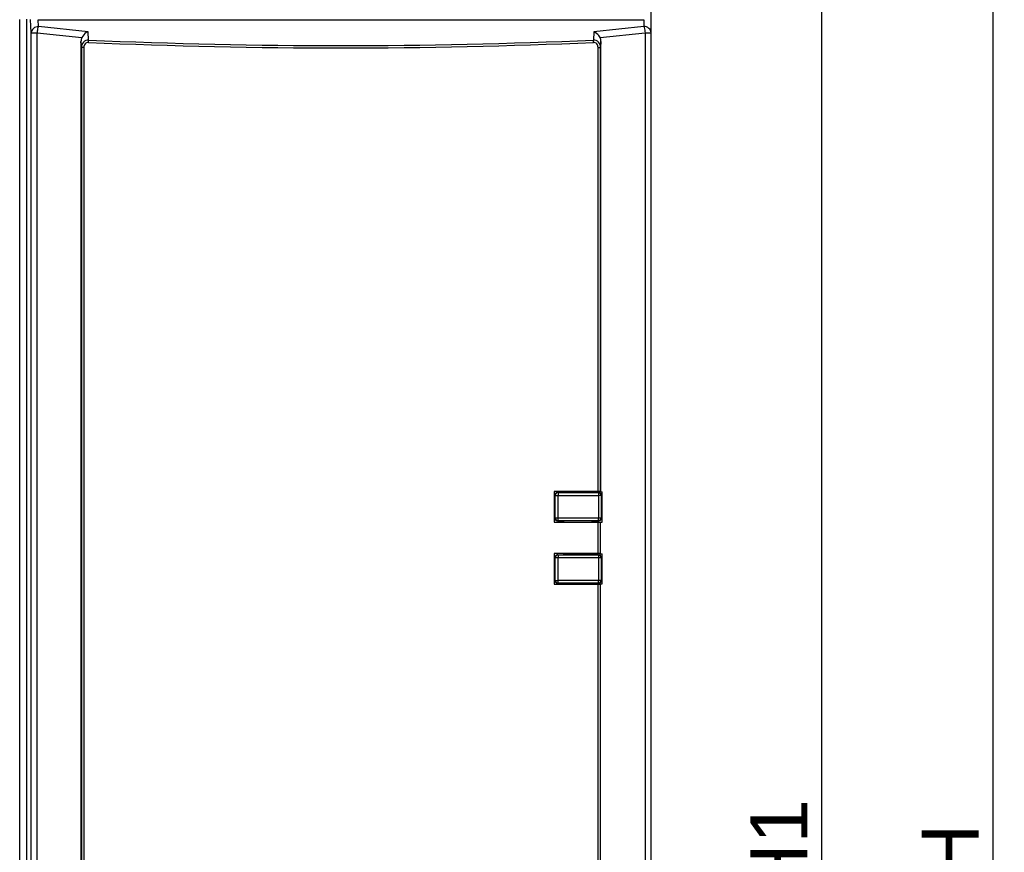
# Model space of a CAD drawing. Header units: millimetres. Extents: x 10777 to 12153, y -350 to 623.
# Tile 34 of 59: x 11016 to 11102, y 365 to 438. Entities that reach past the tile are written whole.
import ezdxf

# ---------------------------------------------------------------- set-up
doc = ezdxf.new("R2010")
doc.units = ezdxf.units.MM
doc.layers.add('07_ALL_FEATURES', color=7, linetype='Continuous')
doc.layers.add('7_ALL_FEATURES', color=7, linetype='Continuous')
doc.styles.get("Standard").update_dxf_attribs({"font": 'arial.ttf'})
doc.dimstyles.new('DIMSTYLE_1', dxfattribs={"dimtxt": 5, "dimasz": 3, "dimexe": 1, "dimexo": 1, "dimgap": 1.25, "dimtad": 1, "dimdec": 1, "dimzin": 0, "dimdsep": 46, "dimtxsty": 'Standard', "dimblk": '_FILLED', "dimblk1": '_FILLED', "dimblk2": '_FILLED', "dimcen": 0.09, "dimadec": 0, "dimazin": 0, "dimtp": 0.3, "dimtm": 0.3, "dimtfac": 1, "dimtdec": 1, "dimtofl": 0, "dimtmove": 0, "dimatfit": 3, "dimldrblk": '_FILLED', "dimfxl": 1, "dimtolj": 1, "dimtzin": 0, "dimarcsym": 0})

# ---------------------------------------------------------------- blocks, each defined once
blk = doc.blocks.new('_FILLED')
at = {"color": 0, "linetype": 'ByBlock'}
blk.add_solid([(0, 0), (-1, 0.167), (-1, -0.167)], dxfattribs=at)
blk = doc.blocks.new('*D6')
at = {"color": 0, "linetype": 'Continuous', "lineweight": -2, "transparency": 16777216}
for p, q in [((11070.067, 485.014), (11102.044, 485.014)), ((11101.044, 482.014), (11101.044, 248.014)), ((11070.067, 245.014), (11102.044, 245.014))]:
    blk.add_line(p, q, dxfattribs=at)
at = {"layer": 'DEFPOINTS', "color": 0, "linetype": 'Continuous', "transparency": 16777216}
for p in [(11069.067, 485.014), (11069.067, 245.014), (11101.044, 245.014)]:
    blk.add_point(p, dxfattribs=at)
at = {"color": 0, "linetype": 'Continuous', "lineweight": -2, "transparency": 16777216, "xscale": 3, "yscale": 3, "zscale": 3}
for p, rotation in [((11101.044, 485.014), 90), ((11101.044, 245.014), 270)]:
    blk.add_blockref('_FILLED', p, dxfattribs=dict(at, rotation=rotation))
at = {"color": 0, "linetype": 'Continuous', "transparency": 16777216, "insert": (11094.794, 365.014), "char_height": 5, "attachment_point": 2, "rotation": 90}
blk.add_mtext('\\A1;H', dxfattribs=at)
blk = doc.blocks.new('*D8')
at = {"color": 0, "linetype": 'Continuous', "lineweight": -2, "transparency": 16777216}
for p, q in [((11067.427, 477.014), (11087.044, 477.014)), ((11086.044, 256.414), (11086.044, 474.014)), ((11063.667, 253.414), (11087.044, 253.414))]:
    blk.add_line(p, q, dxfattribs=at)
at = {"layer": 'DEFPOINTS', "color": 0, "linetype": 'Continuous', "transparency": 16777216}
for p in [(11066.427, 477.014), (11086.044, 477.014), (11062.667, 253.414)]:
    blk.add_point(p, dxfattribs=at)
at = {"color": 0, "linetype": 'Continuous', "lineweight": -2, "transparency": 16777216, "xscale": 3, "yscale": 3, "zscale": 3}
for p, rotation in [((11086.044, 477.014), 90), ((11086.044, 253.414), 270)]:
    blk.add_blockref('_FILLED', p, dxfattribs=dict(at, rotation=rotation))
at = {"color": 0, "linetype": 'Continuous', "transparency": 16777216, "insert": (11079.774, 365.214), "char_height": 5, "attachment_point": 2, "rotation": 90}
blk.add_mtext('\\A1;H1', dxfattribs=at)

msp = doc.modelspace()

# ---------------------------------------------------------------- linework, layer by layer
at = {"layer": '07_ALL_FEATURES', "color": 7, "linetype": 'Continuous'}
for p, q in [((11071.067, 269.929), (11071.067, 441.574)), ((11015.691, 245.014), (11015.691, 438.09)), ((11016.331, 247.014), (11016.331, 438.114)), ((11016.71, 436.922), (11016.64, 438.083)), ((11017.35, 437.476), (11017.314, 438.079)), ((11017.314, 438.079), (11070.427, 438.079)), ((11070.427, 438.079), (11070.427, 437.481)), ((11021.688, 437.021), (11017.35, 437.476)), ((11021.732, 436.289), (11021.688, 437.021)), ((11066.045, 437.021), (11066.001, 436.289)), ((11070.427, 437.481), (11066.045, 437.021)), ((11016.71, 247.014), (11016.71, 436.922)), ((11016.71, 436.922), (11017.236, 436.922)), ((11017.236, 247.014), (11017.236, 436.922)), ((11017.236, 436.922), (11021.144, 436.512)), ((11021.098, 435.645), (11021.067, 436.169)), ((11021.067, 436.169), (11021.067, 247.014)), ((11066.589, 436.512), (11070.541, 436.927)), ((11066.667, 436.169), (11066.635, 435.645)), ((11066.667, 396.705), (11066.667, 436.169)), ((11070.541, 436.927), (11071.067, 436.927)), ((11070.541, 436.927), (11070.541, 269.929)), ((11021.098, 435.645), (11021.098, 247.014)), ((11021.32, 435.645), (11021.098, 435.645)), ((11021.32, 435.645), (11021.32, 247.014)), ((11066.413, 435.645), (11066.635, 435.645)), ((11066.413, 396.672), (11066.413, 435.645)), ((11066.635, 396.668), (11066.635, 435.645)), ((11062.556, 396.677), (11062.586, 396.647)), ((11062.556, 396.677), (11062.556, 393.983)), ((11063.667, 396.646), (11063.667, 396.614)), ((11065.667, 396.614), (11065.667, 396.643)), ((11066.667, 396.652), (11066.772, 396.652)), ((11066.772, 394), (11066.772, 396.652)), ((11062.556, 393.983), (11062.587, 394.014)), ((11066.413, 391.247), (11066.413, 393.981)), ((11066.635, 391.243), (11066.635, 393.984)), ((11066.667, 394), (11066.772, 394)), ((11062.556, 391.244), (11062.587, 391.214)), ((11062.556, 391.244), (11062.556, 388.546)), ((11066.581, 391.216), (11066.581, 391.135)), ((11066.667, 391.227), (11066.772, 391.227)), ((11066.772, 388.571), (11066.772, 391.227)), ((11063.667, 388.614), (11063.667, 388.576)), ((11065.667, 388.579), (11065.667, 388.614)), ((11066.581, 388.643), (11066.581, 388.58)), ((11062.556, 388.546), (11062.586, 388.575)), ((11066.413, 247.014), (11066.413, 388.55)), ((11066.635, 247.014), (11066.635, 388.554)), ((11066.667, 388.57), (11066.772, 388.571))]:
    msp.add_line(p, q, dxfattribs=at)
for centre, radius, start, end in [((11043.867, 947.498), 511.688, 267.52078, 272.47922), ((11043.867, 948.12), 512.518, 267.52279, 272.47721), ((11052.827, 394.454), 13.24, 9.39567, 9.52834), ((11052.827, 394.454), 13.24, 358.07762, 358.39499)]:
    msp.add_arc(centre, radius, start, end, dxfattribs=at)
for centre, major_axis, ratio, start_param, end_param in [((11021.711, 436.089), (-0.24, 0.716), 0.835604, 0.691698, 1.188558), ((11066.022, 436.089), (0.24, 0.716), 0.835604, -1.188558, -0.691698), ((11043.867, 391.52), (296, 0), 0.017455, 1.494551, 1.507614), ((11066.395, 396.668), (0.24, 0), 0.017455, 0.034907, 1.494551), ((11043.867, 399.175), (296, -0.557), 0.017455, -1.507581, -1.494518), ((11066.395, 393.985), (0.24, 0), 0.017455, -1.494518, -0.034874), ((11043.867, 386.053), (296, 0.557), 0.017455, 1.494518, 1.507581), ((11066.395, 391.242), (0.24, 0), 0.017455, 0.034874, 1.494518), ((11043.867, 393.702), (296, 0), 0.017455, -1.507614, -1.494551), ((11066.395, 388.555), (0.24, 0), 0.017455, -1.494551, -0.034907)]:
    msp.add_ellipse(centre, major_axis=major_axis, ratio=ratio, start_param=start_param, end_param=end_param, dxfattribs=at)
for points, knots in [([(11017.35, 437.476), (11017.191, 437.474), (11016.875, 437.372), (11016.713, 437.067), (11016.71, 436.922)], [0, 0, 0, 0, 0.524693, 1, 1, 1, 1]), ([(11017.236, 436.922), (11017.241, 436.978), (11017.266, 437.165), (11017.299, 437.354), (11017.35, 437.476)], [0, 0, 0, 0, 0.295393, 1, 1, 1, 1]), ([(11021.688, 437.021), (11021.635, 436.999), (11021.413, 436.88), (11021.231, 436.684), (11021.144, 436.512)], [0, 0, 0, 0, 0.231221, 1, 1, 1, 1]), ([(11066.589, 436.512), (11066.558, 436.572), (11066.422, 436.783), (11066.215, 436.95), (11066.045, 437.021)], [0, 0, 0, 0, 0.267551, 1, 1, 1, 1]), ([(11071.067, 436.927), (11071.067, 437.072), (11070.907, 437.382), (11070.587, 437.481), (11070.427, 437.481)], [0, 0, 0, 0, 0.474707, 1, 1, 1, 1]), ([(11070.427, 437.481), (11070.44, 437.448), (11070.498, 437.268), (11070.526, 437.079), (11070.541, 436.927)], [0, 0, 0, 0, 0.188063, 1, 1, 1, 1]), ([(11021.732, 436.289), (11021.569, 436.293), (11021.224, 436.151), (11021.099, 435.808), (11021.098, 435.645)], [0, 0, 0, 0, 0.500869, 1, 1, 1, 1]), ([(11021.714, 436.081), (11021.609, 436.086), (11021.384, 435.978), (11021.32, 435.752), (11021.32, 435.645)], [0, 0, 0, 0, 0.495531, 1, 1, 1, 1]), ([(11021.714, 436.081), (11021.715, 436.102), (11021.719, 436.171), (11021.724, 436.241), (11021.732, 436.289)], [0, 0, 0, 0, 0.298107, 1, 1, 1, 1]), ([(11066.635, 435.645), (11066.634, 435.808), (11066.509, 436.15), (11066.165, 436.293), (11066.001, 436.289)], [0, 0, 0, 0, 0.498653, 1, 1, 1, 1]), ([(11066.019, 436.081), (11066.018, 436.102), (11066.014, 436.171), (11066.009, 436.241), (11066.001, 436.289)], [0, 0, 0, 0, 0.298105, 1, 1, 1, 1]), ([(11066.413, 435.645), (11066.413, 435.752), (11066.349, 435.978), (11066.124, 436.086), (11066.019, 436.081)], [0, 0, 0, 0, 0.504016, 1, 1, 1, 1])]:
    msp.add_open_spline(points, degree=3, knots=knots, dxfattribs=at)
at = {"layer": '7_ALL_FEATURES', "color": 7, "linetype": 'Continuous'}
for p, q in [((11062.627, 396.374), (11062.659, 396.341)), ((11062.627, 394.334), (11062.627, 396.374)), ((11062.867, 396.614), (11066.467, 396.614)), ((11062.867, 396.614), (11062.899, 396.581)), ((11062.899, 396.581), (11066.438, 396.585)), ((11066.438, 396.585), (11066.467, 396.614)), ((11066.678, 396.345), (11066.707, 396.374)), ((11066.707, 396.374), (11066.707, 394.332)), ((11062.659, 396.341), (11062.915, 396.341)), ((11062.659, 394.35), (11062.659, 396.341)), ((11062.915, 396.341), (11066.457, 396.345)), ((11062.915, 394.35), (11062.915, 396.341)), ((11066.678, 396.345), (11066.457, 396.345)), ((11066.457, 396.345), (11066.457, 394.35)), ((11066.678, 396.345), (11066.678, 394.35)), ((11062.587, 395.494), (11062.627, 395.494)), ((11062.627, 394.534), (11062.587, 394.534)), ((11062.627, 394.334), (11062.659, 394.35)), ((11062.627, 394.334), (11062.627, 394.334)), ((11066.678, 394.35), (11062.659, 394.35)), ((11062.867, 394.094), (11062.899, 394.11)), ((11062.867, 394.094), (11063.427, 394.094)), ((11066.438, 394.11), (11062.899, 394.11)), ((11063.427, 394.013), (11063.427, 394.094)), ((11065.903, 394.094), (11063.427, 394.094)), ((11065.903, 394.094), (11066.468, 394.095)), ((11065.903, 394.012), (11065.903, 394.094)), ((11065.907, 394.094), (11066.465, 394.092)), ((11066.453, 394.102), (11066.438, 394.11)), ((11066.467, 394.095), (11066.453, 394.102)), ((11066.468, 394.095), (11066.467, 394.095)), ((11066.707, 394.336), (11066.678, 394.35)), ((11063.427, 391.134), (11063.427, 391.214)), ((11065.903, 391.134), (11065.903, 391.216)), ((11062.587, 390.694), (11062.627, 390.694)), ((11062.627, 390.893), (11062.627, 390.894)), ((11062.627, 390.894), (11062.659, 390.877)), ((11062.627, 390.893), (11062.627, 388.854)), ((11062.659, 390.877), (11066.678, 390.877)), ((11062.659, 388.886), (11062.659, 390.877)), ((11062.867, 391.134), (11063.427, 391.134)), ((11062.867, 391.134), (11062.899, 391.117)), ((11062.899, 391.117), (11066.438, 391.117)), ((11062.915, 388.886), (11062.915, 390.877)), ((11065.903, 391.134), (11063.427, 391.134)), ((11065.903, 391.134), (11066.465, 391.135)), ((11066.468, 391.132), (11065.907, 391.134)), ((11066.438, 391.117), (11066.453, 391.125)), ((11066.453, 391.125), (11066.467, 391.132)), ((11066.457, 390.877), (11066.457, 388.882)), ((11066.467, 391.132), (11066.468, 391.132)), ((11066.678, 390.877), (11066.707, 390.892)), ((11066.678, 390.877), (11066.678, 388.882)), ((11066.707, 390.896), (11066.707, 388.854)), ((11062.627, 389.734), (11062.587, 389.734)), ((11062.659, 388.886), (11062.627, 388.854)), ((11062.659, 388.886), (11062.915, 388.886)), ((11062.899, 388.646), (11062.867, 388.614)), ((11062.867, 388.614), (11066.467, 388.614)), ((11066.438, 388.642), (11062.899, 388.646)), ((11066.457, 388.882), (11062.915, 388.886)), ((11066.467, 388.614), (11066.438, 388.642)), ((11066.678, 388.882), (11066.457, 388.882)), ((11066.707, 388.854), (11066.678, 388.882))]:
    msp.add_line(p, q, dxfattribs=at)
for centre, start, end in [((11062.867, 396.374), 89.99651, 180.00349), ((11062.899, 396.341), 90.02098, 179.97902), ((11066.438, 396.345), 0.02098, 89.97902), ((11066.467, 396.374), 359.99653, 90.00347), ((11062.867, 394.334), 179.99472, 243.40807), ((11062.867, 394.334), 180.01185, 243.41305), ((11062.899, 394.35), 180.00701, 270.01844), ((11066.438, 394.35), 270.05251, 359.99301), ((11066.466, 394.332), 269.84436, 270.47526), ((11062.867, 390.894), 116.59533, 179.99771), ((11062.867, 390.893), 116.58704, 180.00552), ((11062.899, 390.877), 89.98157, 179.99298), ((11066.438, 390.877), 0.00699, 89.94749), ((11066.466, 390.895), 89.52473, 90.15564), ((11062.867, 388.854), 179.99651, 270.00349), ((11062.899, 388.886), 180.02098, 269.97902), ((11066.438, 388.882), 270.02098, 359.97902), ((11066.467, 388.854), 269.99651, 0.00349)]:
    msp.add_arc(centre, 0.24, start, end, dxfattribs=at)
for points, knots in [([(11062.899, 396.581), (11062.9, 396.581), (11062.901, 396.579), (11062.902, 396.575), (11062.904, 396.569), (11062.906, 396.557), (11062.908, 396.537), (11062.91, 396.507), (11062.912, 396.471), (11062.914, 396.415), (11062.915, 396.371), (11062.915, 396.341)], [0, 0, 0, 0, 0.008509, 0.025432, 0.051053, 0.085309, 0.1788, 0.302887, 0.453014, 0.623524, 1, 1, 1, 1]), ([(11066.438, 396.585), (11066.44, 396.585), (11066.443, 396.577), (11066.446, 396.564), (11066.449, 396.541), (11066.451, 396.512), (11066.454, 396.476), (11066.455, 396.435), (11066.456, 396.391), (11066.456, 396.361), (11066.457, 396.345)], [0, 0, 0, 0, 0.026589, 0.086566, 0.180179, 0.304156, 0.454055, 0.624278, 0.808635, 1, 1, 1, 1]), ([(11062.899, 394.11), (11062.9, 394.11), (11062.901, 394.112), (11062.903, 394.115), (11062.904, 394.121), (11062.906, 394.133), (11062.908, 394.153), (11062.91, 394.183), (11062.912, 394.219), (11062.914, 394.275), (11062.915, 394.319), (11062.915, 394.35)], [0, 0, 0, 0, 0.007953, 0.024268, 0.049354, 0.083176, 0.176133, 0.300127, 0.450557, 0.621692, 1, 1, 1, 1]), ([(11066.438, 394.11), (11066.44, 394.11), (11066.443, 394.118), (11066.446, 394.131), (11066.449, 394.154), (11066.452, 394.183), (11066.454, 394.219), (11066.455, 394.259), (11066.456, 394.304), (11066.456, 394.334), (11066.457, 394.35)], [0, 0, 0, 0, 0.025446, 0.084455, 0.177539, 0.30142, 0.451618, 0.62246, 0.807667, 1, 1, 1, 1]), ([(11066.707, 394.332), (11066.707, 394.3), (11066.694, 394.237), (11066.64, 394.157), (11066.561, 394.105), (11066.499, 394.092), (11066.468, 394.092)], [0, 0, 0, 0, 0.253008, 0.504177, 0.752892, 1, 1, 1, 1]), ([(11066.707, 394.332), (11066.706, 394.3), (11066.693, 394.238), (11066.639, 394.159), (11066.56, 394.107), (11066.498, 394.095), (11066.468, 394.095)], [0, 0, 0, 0, 0.25303, 0.504213, 0.752941, 1, 1, 1, 1]), ([(11062.899, 391.117), (11062.9, 391.117), (11062.901, 391.115), (11062.903, 391.112), (11062.904, 391.106), (11062.906, 391.094), (11062.908, 391.074), (11062.91, 391.044), (11062.912, 391.008), (11062.914, 390.952), (11062.915, 390.908), (11062.915, 390.877)], [0, 0, 0, 0, 0.007953, 0.024268, 0.049354, 0.083176, 0.176133, 0.300127, 0.450557, 0.621692, 1, 1, 1, 1]), ([(11066.438, 391.117), (11066.44, 391.117), (11066.443, 391.109), (11066.446, 391.096), (11066.449, 391.074), (11066.452, 391.044), (11066.454, 391.008), (11066.455, 390.968), (11066.456, 390.923), (11066.456, 390.893), (11066.457, 390.877)], [0, 0, 0, 0, 0.025446, 0.084455, 0.177539, 0.30142, 0.451618, 0.62246, 0.807667, 1, 1, 1, 1]), ([(11066.468, 391.135), (11066.499, 391.135), (11066.561, 391.122), (11066.64, 391.07), (11066.694, 390.99), (11066.707, 390.927), (11066.707, 390.896)], [0, 0, 0, 0, 0.247108, 0.495823, 0.746992, 1, 1, 1, 1]), ([(11066.468, 391.132), (11066.498, 391.132), (11066.56, 391.12), (11066.639, 391.068), (11066.693, 390.989), (11066.706, 390.927), (11066.707, 390.896)], [0, 0, 0, 0, 0.247059, 0.495787, 0.74697, 1, 1, 1, 1]), ([(11062.899, 388.646), (11062.9, 388.646), (11062.901, 388.648), (11062.902, 388.652), (11062.904, 388.658), (11062.906, 388.67), (11062.908, 388.691), (11062.91, 388.72), (11062.912, 388.756), (11062.914, 388.812), (11062.915, 388.856), (11062.915, 388.886)], [0, 0, 0, 0, 0.008509, 0.025432, 0.051053, 0.085309, 0.1788, 0.302887, 0.453014, 0.623524, 1, 1, 1, 1]), ([(11066.438, 388.642), (11066.44, 388.642), (11066.443, 388.651), (11066.446, 388.663), (11066.449, 388.686), (11066.451, 388.716), (11066.454, 388.751), (11066.455, 388.792), (11066.456, 388.836), (11066.456, 388.866), (11066.457, 388.882)], [0, 0, 0, 0, 0.026589, 0.086566, 0.180179, 0.304156, 0.454055, 0.624278, 0.808635, 1, 1, 1, 1])]:
    msp.add_open_spline(points, degree=3, knots=knots, dxfattribs=at)
for points in [[(11062.867, 394.094), (11062.83, 394.094), (11062.792, 394.103), (11062.76, 394.119)], [(11062.867, 391.134), (11062.83, 391.134), (11062.793, 391.125), (11062.76, 391.108)]]:
    msp.add_open_spline(points, degree=3, dxfattribs=at)

# ---------------------------------------------------------------- dimensions: what is measured, and where the dimension line sits
at = {"color": 7, "linetype": 'Continuous'}
for base, p1, p2, angle, text, picture, middle in [((11101.044, 245.014), (11069.067, 485.014), (11069.067, 245.014), 270, 'H', '*D6', (11101.044, 365.014)), ((11086.044, 477.014), (11062.667, 253.414), (11066.427, 477.014), 90, 'H1', '*D8', (11086.044, 365.214))]:
    dim = msp.add_linear_dim(base=base, p1=p1, p2=p2, angle=angle, text=text, dimstyle='DIMSTYLE_1', dxfattribs=at)
    dim.commit()
    dim.dimension.update_dxf_attribs({"geometry": picture, "text_midpoint": middle, "dimtype": 160})

doc.saveas('drawing.dxf')
